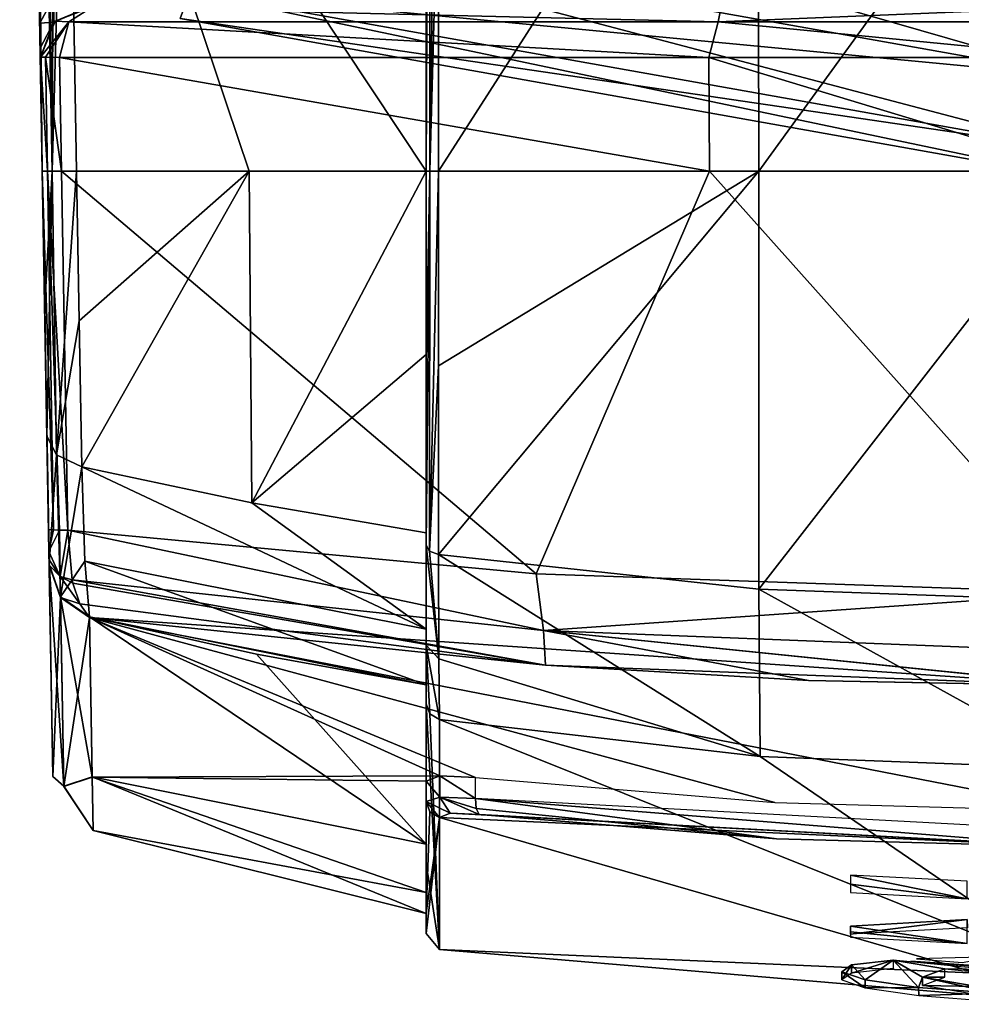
# Model space of a CAD drawing. Header units: millimetres. Extents: x -4274 to 4951, y -4805 to 4805.
# Tile 1 of 225: x -1644 to -190, y -4805 to -3284. Entities that reach past the tile are written whole.
import ezdxf

# ---------------------------------------------------------------- set-up
doc = ezdxf.new("R2010")
doc.units = ezdxf.units.MM
doc.header["$LTSCALE"] = 41.718519
for name, color, linetype in [('1842', 7, 'CONTINUOUS'), ('1845', 7, 'CONTINUOUS'), ('1846', 7, 'CONTINUOUS'), ('1848', 7, 'CONTINUOUS'), ('1849', 7, 'CONTINUOUS'), ('1850', 7, 'CONTINUOUS'), ('269', 7, 'CONTINUOUS'), ('270', 7, 'CONTINUOUS'), ('275', 7, 'CONTINUOUS'), ('277', 7, 'CONTINUOUS'), ('278', 7, 'CONTINUOUS'), ('280', 7, 'CONTINUOUS'), ('281', 7, 'CONTINUOUS'), ('282', 7, 'CONTINUOUS'), ('283', 7, 'CONTINUOUS'), ('285', 7, 'CONTINUOUS'), ('286', 7, 'CONTINUOUS'), ('289', 7, 'CONTINUOUS'), ('290', 7, 'CONTINUOUS'), ('303', 7, 'CONTINUOUS'), ('304', 7, 'CONTINUOUS'), ('305', 7, 'CONTINUOUS'), ('306', 7, 'CONTINUOUS'), ('307', 7, 'CONTINUOUS'), ('308', 7, 'CONTINUOUS'), ('311', 7, 'CONTINUOUS'), ('312', 7, 'CONTINUOUS'), ('313', 7, 'CONTINUOUS'), ('315', 7, 'CONTINUOUS'), ('316', 7, 'CONTINUOUS'), ('319', 7, 'CONTINUOUS'), ('320', 7, 'CONTINUOUS'), ('321', 7, 'CONTINUOUS'), ('324', 7, 'CONTINUOUS'), ('325', 7, 'CONTINUOUS'), ('326', 7, 'CONTINUOUS'), ('327', 7, 'CONTINUOUS'), ('329', 7, 'CONTINUOUS'), ('331', 7, 'CONTINUOUS'), ('336', 7, 'CONTINUOUS'), ('84', 7, 'CONTINUOUS'), ('90', 7, 'CONTINUOUS')]:
    doc.layers.add(name, color=color, linetype=linetype)

msp = doc.modelspace()

# ---------------------------------------------------------------- linework, layer by layer
at = {"layer": '1842', "linetype": 'Continuous'}
for points in [[(-267.7, -4738.1, -2307.1), (-134.9, -4749.3, -2369.5), (-134.5, -4747.7, -2352.4), (-267.7, -4738.1, -2307.1)], [(-258.7, -4734.8, -2268.2), (-188.2, -4740.2, -2292), (-139.5, -4731.5, -2190.1), (-258.7, -4734.8, -2268.2)]]:
    msp.add_3dface(points, dxfattribs=at)
at = {"layer": '1845', "linetype": 'Continuous'}
for points in [[(-360.5, -4619.1, -1425.1), (-180.4, -4642, -1509.3), (-360.5, -4605.3, -1341), (-360.5, -4619.1, -1425.1)], [(-360.5, -4605.3, -1341), (-180.4, -4642, -1509.3), (-180.4, -4614.9, -1341), (-360.5, -4605.3, -1341)], [(-360.5, -4632.3, -1509.3), (-180.4, -4642, -1509.3), (-360.5, -4619.1, -1425.1), (-360.5, -4632.3, -1509.3)], [(-360.5, -4684, -1875.4), (-180.4, -4710.9, -2016.4), (-180.4, -4674, -1728), (-360.5, -4684, -1875.4)], [(-360.5, -4692.8, -1945.9), (-180.4, -4710.9, -2016.4), (-360.5, -4684, -1875.4), (-360.5, -4692.8, -1945.9)], [(-360.5, -4701.3, -2016.4), (-180.4, -4710.9, -2016.4), (-360.5, -4692.8, -1945.9), (-360.5, -4701.3, -2016.4)]]:
    msp.add_3dface(points, dxfattribs=at)
at = {"layer": '1846', "linetype": 'Continuous'}
for points in [[(-360.5, -4684, -1875.4), (-180.4, -4674, -1728), (-360.5, -4696.8, -1875.4), (-360.5, -4684, -1875.4)], [(-360.5, -4696.8, -1875.4), (-180.4, -4674, -1728), (-180.1, -4686.8, -1727.7), (-360.5, -4696.8, -1875.4)]]:
    msp.add_3dface(points, dxfattribs=at)
at = {"layer": '1848', "linetype": 'Continuous'}
for points in [[(-374.2, -4754.6, -2572.8), (-338, -4766.9, -2707.8), (-359.4, -4744.1, -2433.5), (-374.2, -4754.6, -2572.8)], [(-338, -4766.9, -2707.8), (-294.9, -4736.8, -2308.4), (-359.4, -4744.1, -2433.5), (-338, -4766.9, -2707.8)], [(-255.6, -4778.9, -2820.7), (-294.9, -4736.8, -2308.4), (-338, -4766.9, -2707.8), (-255.6, -4778.9, -2820.7)], [(-147.6, -4751, -2392), (-294.9, -4736.8, -2308.4), (-215.1, -4750.1, -2409.2), (-147.6, -4751, -2392)], [(-215.1, -4750.1, -2409.2), (-294.9, -4736.8, -2308.4), (-249.5, -4762.8, -2580.9), (-215.1, -4750.1, -2409.2)], [(-249.5, -4762.8, -2580.9), (-294.9, -4736.8, -2308.4), (-255.6, -4778.9, -2820.7), (-249.5, -4762.8, -2580.9)], [(-143.5, -4757.4, -2463.9), (-147.6, -4751, -2392), (-215.1, -4750.1, -2409.2), (-143.5, -4757.4, -2463.9)], [(-137.8, -4787.7, -2896.5), (-249.5, -4762.8, -2580.9), (-255.6, -4778.9, -2820.7), (-137.8, -4787.7, -2896.5)], [(-164.9, -4777.3, -2736.5), (-249.5, -4762.8, -2580.9), (-137.8, -4787.7, -2896.5), (-164.9, -4777.3, -2736.5)]]:
    msp.add_3dface(points, dxfattribs=at)
at = {"layer": '1849', "linetype": 'Continuous'}
for points in [[(-215.1, -4750.1, -2409.2), (-249.5, -4762.8, -2580.9), (-215.1, -4762.9, -2409.2), (-215.1, -4750.1, -2409.2)], [(-249.5, -4762.8, -2580.9), (-164.9, -4777.3, -2736.5), (-249.4, -4775.7, -2582.4), (-249.5, -4762.8, -2580.9)], [(-215.1, -4762.9, -2409.2), (-249.5, -4762.8, -2580.9), (-249.4, -4775.7, -2582.4), (-215.1, -4762.9, -2409.2)], [(-249.4, -4775.7, -2582.4), (-164.9, -4777.3, -2736.5), (-165.1, -4790.1, -2736.3), (-249.4, -4775.7, -2582.4)]]:
    msp.add_3dface(points, dxfattribs=at)
at = {"layer": '1850', "linetype": 'Continuous'}
for points in [[(-374.2, -4754.6, -2572.8), (-359.4, -4744.1, -2433.5), (-374.3, -4767.3, -2572.6), (-374.2, -4754.6, -2572.8)], [(-374.3, -4767.3, -2572.6), (-359.4, -4744.1, -2433.5), (-359.3, -4756.9, -2433), (-374.3, -4767.3, -2572.6)], [(-359.4, -4744.1, -2433.5), (-294.9, -4736.8, -2308.4), (-359.3, -4756.9, -2433), (-359.4, -4744.1, -2433.5)], [(-359.3, -4756.9, -2433), (-294.9, -4736.8, -2308.4), (-294.9, -4749.5, -2308.4), (-359.3, -4756.9, -2433)], [(-337.9, -4779.7, -2708), (-374.2, -4754.6, -2572.8), (-374.3, -4767.3, -2572.6), (-337.9, -4779.7, -2708)], [(-338, -4766.9, -2707.8), (-374.2, -4754.6, -2572.8), (-337.9, -4779.7, -2708), (-338, -4766.9, -2707.8)], [(-255.6, -4778.9, -2820.7), (-338, -4766.9, -2707.8), (-337.9, -4779.7, -2708), (-255.6, -4778.9, -2820.7)], [(-255.1, -4791.6, -2821.2), (-255.6, -4778.9, -2820.7), (-337.9, -4779.7, -2708), (-255.1, -4791.6, -2821.2)], [(-137.8, -4787.7, -2896.5), (-255.6, -4778.9, -2820.7), (-255.1, -4791.6, -2821.2), (-137.8, -4787.7, -2896.5)], [(-137.1, -4800.5, -2896.8), (-137.8, -4787.7, -2896.5), (-255.1, -4791.6, -2821.2), (-137.1, -4800.5, -2896.8)]]:
    msp.add_3dface(points, dxfattribs=at)
at = {"layer": '269', "linetype": 'Continuous'}
for points in [[(-1615.4, -3137.6, -4902.9), (-1643.7, -1517.2, -7964.7), (-1608.8, -3517.9, -7225), (-1615.4, -3137.6, -4902.9)], [(-1608.8, -3517.9, -7225), (-1643.7, -1517.2, -7964.7), (-1624.1, -2636.5, -7710.2), (-1608.8, -3517.9, -7225)], [(-1614, -3214.4, -4824.1), (-1615.4, -3137.6, -4902.9), (-1608.8, -3517.9, -7225), (-1614, -3214.4, -4824.1)], [(-1612.7, -3289.1, -4743.3), (-1614, -3214.4, -4824.1), (-1608.8, -3517.9, -7225), (-1612.7, -3289.1, -4743.3)], [(-1612.1, -3327.9, -4680.1), (-1612.7, -3289.1, -4743.3), (-1608.8, -3517.9, -7225), (-1612.1, -3327.9, -4680.1)], [(-1611.8, -3341.4, -4607.2), (-1612.1, -3327.9, -4680.1), (-1608.8, -3517.9, -7225), (-1611.8, -3341.4, -4607.2)], [(-1611.8, -3341.4, -622.2), (-1611.8, -3341.4, -4607.2), (-1608.8, -3517.9, -625.7), (-1611.8, -3341.4, -622.2)], [(-1608.8, -3517.9, -625.7), (-1611.8, -3341.4, -4607.2), (-1608.8, -3517.9, -7225), (-1608.8, -3517.9, -625.7)]]:
    msp.add_3dface(points, dxfattribs=at)
at = {"layer": '270', "linetype": 'Continuous'}
for points in [[(-502.3, -3517.9, -7721.2), (-997, -3517.9, -7609.9), (-503.7, -2748.6, -8129.8), (-502.3, -3517.9, -7721.2)], [(-503.7, -2748.6, -8129.8), (-997, -3517.9, -7609.9), (-997, -3026.5, -7887.4), (-503.7, -2748.6, -8129.8)], [(0, -2824, -8129.8), (-502.3, -3517.9, -7721.2), (-503.7, -2748.6, -8129.8), (0, -2824, -8129.8)], [(0, -3517.9, -7758.3), (-502.3, -3517.9, -7721.2), (0, -2824, -8129.8), (0, -3517.9, -7758.3)]]:
    msp.add_3dface(points, dxfattribs=at)
at = {"layer": '275', "linetype": 'Continuous'}
for points in [[(-1627.3, -1684.9, -8129.8), (-1608.8, -3517.9, -7225), (-1637.7, -1687.1, -8103.8), (-1627.3, -1684.9, -8129.8)], [(-1608.8, -3517.9, -7225), (-1624.1, -2636.5, -7710.2), (-1637.7, -1687.1, -8103.8), (-1608.8, -3517.9, -7225)], [(-1608.8, -3517.9, -7225), (-1627.3, -1684.9, -8129.8), (-1593.4, -3517.9, -7284.1), (-1608.8, -3517.9, -7225)], [(-1593.4, -3517.9, -7284.1), (-1627.3, -1684.9, -8129.8), (-1611, -1745.6, -8129.7), (-1593.4, -3517.9, -7284.1)], [(-1586.1, -1796.5, -8129.8), (-1593.4, -3517.9, -7284.1), (-1611, -1745.6, -8129.7), (-1586.1, -1796.5, -8129.8)], [(-1570.6, -2681.8, -7778.2), (-1593.4, -3517.9, -7284.1), (-1586.1, -1796.5, -8129.8), (-1570.6, -2681.8, -7778.2)], [(-1556, -3517.9, -7320.6), (-1593.4, -3517.9, -7284.1), (-1570.6, -2681.8, -7778.2), (-1556, -3517.9, -7320.6)]]:
    msp.add_3dface(points, dxfattribs=at)
at = {"layer": '277', "linetype": 'Continuous'}
for points in [[(-1010.3, -3517.9, -7599.8), (-1016, -3517.9, -7581), (-1011.6, -2491.1, -8129.8), (-1010.3, -3517.9, -7599.8)], [(-1016, -3517.9, -7581), (-1016, -2996.5, -7875.2), (-1011.6, -2491.1, -8129.8), (-1016, -3517.9, -7581)], [(-997, -2516.9, -8129.8), (-1010.3, -3517.9, -7599.8), (-1011.6, -2491.1, -8129.8), (-997, -2516.9, -8129.8)], [(-1010.3, -3517.9, -7599.8), (-997, -2516.9, -8129.8), (-997, -3026.5, -7887.4), (-1010.3, -3517.9, -7599.8)], [(-997, -3517.9, -7609.9), (-1010.3, -3517.9, -7599.8), (-997, -3026.5, -7887.4), (-997, -3517.9, -7609.9)]]:
    msp.add_3dface(points, dxfattribs=at)
at = {"layer": '278', "linetype": 'Continuous'}
for points in [[(-1556, -3517.9, -7320.6), (-1570.6, -2681.8, -7778.2), (-1289.1, -3517.9, -7443.5), (-1556, -3517.9, -7320.6)], [(-1570.6, -2681.8, -7778.2), (-1016, -3517.9, -7542.3), (-1289.1, -3517.9, -7443.5), (-1570.6, -2681.8, -7778.2)], [(-1016, -3517.9, -7542.3), (-1570.6, -2681.8, -7778.2), (-1016, -2955.5, -7859.3), (-1016, -3517.9, -7542.3)]]:
    msp.add_3dface(points, dxfattribs=at)
at = {"layer": '280', "linetype": 'Continuous'}
for points in [[(-1611.8, -3341.4, -622.2), (-1608.8, -3517.9, -625.7), (-1601, -3517.9, -589.3), (-1611.8, -3341.4, -622.2)], [(-1611.8, -3341.4, -622.2), (-1601, -3517.9, -589.3), (-1604, -3341.9, -585.8), (-1611.8, -3341.4, -622.2)], [(-1601, -3517.9, -589.3), (-1579, -3517.9, -559.3), (-1604, -3341.9, -585.8), (-1601, -3517.9, -589.3)], [(-1604, -3341.9, -585.8), (-1579, -3517.9, -559.3), (-1582.1, -3342.1, -555.8), (-1604, -3341.9, -585.8)]]:
    msp.add_3dface(points, dxfattribs=at)
at = {"layer": '281', "linetype": 'Continuous'}
for points in [[(-1016, -2996.5, -7875.2), (-1016, -3517.9, -7542.3), (-1016, -2955.5, -7859.3), (-1016, -2996.5, -7875.2)], [(-1016, -3517.9, -7581), (-1016, -3517.9, -7542.3), (-1016, -2996.5, -7875.2), (-1016, -3517.9, -7581)]]:
    msp.add_3dface(points, dxfattribs=at)
at = {"layer": '282', "linetype": 'Continuous'}
for points in [[(-1612.7, -3289.1, -4743.3), (-1590.8, -3287.6, -4607.2), (-1590.8, -3248.4, -4706.9), (-1612.7, -3289.1, -4743.3)], [(-1590.8, -3287.6, -4607.2), (-1535.6, -3263.9, -4607.2), (-1590.8, -3248.4, -4706.9), (-1590.8, -3287.6, -4607.2)], [(-1612.7, -3289.1, -4743.3), (-1612.1, -3327.9, -4680.1), (-1590.8, -3287.6, -4607.2), (-1612.7, -3289.1, -4743.3)], [(-1612.1, -3327.9, -4680.1), (-1611.8, -3341.4, -4607.2), (-1590.8, -3287.6, -4607.2), (-1612.1, -3327.9, -4680.1)]]:
    msp.add_3dface(points, dxfattribs=at)
at = {"layer": '283', "linetype": 'Continuous'}
for points in [[(-1589.1, -3285.8, -622.2), (-1535.6, -3263.9, -622.2), (-1590.8, -3287.6, -4607.2), (-1589.1, -3285.8, -622.2)], [(-1590.8, -3287.6, -4607.2), (-1535.6, -3263.9, -622.2), (-1535.6, -3263.9, -4607.2), (-1590.8, -3287.6, -4607.2)], [(-1611.8, -3341.4, -4607.2), (-1611.8, -3341.4, -622.2), (-1589.1, -3285.8, -622.2), (-1611.8, -3341.4, -4607.2)], [(-1611.8, -3341.4, -4607.2), (-1589.1, -3285.8, -622.2), (-1590.8, -3287.6, -4607.2), (-1611.8, -3341.4, -4607.2)]]:
    msp.add_3dface(points, dxfattribs=at)
at = {"layer": '285', "linetype": 'Continuous'}
for points in [[(-1534.5, -3263.9, -617), (-1535.6, -3263.9, -622.2), (-1589.1, -3285.8, -622.2), (-1534.5, -3263.9, -617)], [(-1531.4, -3263.9, -612.7), (-1534.5, -3263.9, -617), (-1589.1, -3285.8, -622.2), (-1531.4, -3263.9, -612.7)], [(-1567.7, -3286.9, -572), (-1531.4, -3263.9, -612.7), (-1589.1, -3285.8, -622.2), (-1567.7, -3286.9, -572)], [(-1611.8, -3341.4, -622.2), (-1567.7, -3286.9, -572), (-1589.1, -3285.8, -622.2), (-1611.8, -3341.4, -622.2)], [(-1611.8, -3341.4, -622.2), (-1604, -3341.9, -585.8), (-1567.7, -3286.9, -572), (-1611.8, -3341.4, -622.2)], [(-1604, -3341.9, -585.8), (-1582.1, -3342.1, -555.8), (-1567.7, -3286.9, -572), (-1604, -3341.9, -585.8)]]:
    msp.add_3dface(points, dxfattribs=at)
at = {"layer": '286', "linetype": 'Continuous'}
msp.add_3dface([(-1614, -3214.4, -4824.1), (-1612.7, -3289.1, -4743.3), (-1590.8, -3248.4, -4706.9), (-1614, -3214.4, -4824.1)], dxfattribs=at)
at = {"layer": '289', "linetype": 'Continuous'}
for points in [[(-1531.4, -3263.9, -612.7), (-1567.7, -3286.9, -572), (-565.2, -3286.9, -50), (-1531.4, -3263.9, -612.7)], [(-1531.4, -3263.9, -612.7), (-565.2, -3286.9, -50), (-560.2, -3263.9, -105), (-1531.4, -3263.9, -612.7)], [(-565.2, -3286.9, -50), (565.2, -3286.9, -50), (-2.1, -3263.9, -37.2), (-565.2, -3286.9, -50)], [(-560.2, -3263.9, -105), (-565.2, -3286.9, -50), (-2.1, -3263.9, -37.2), (-560.2, -3263.9, -105)], [(-1567.7, -3286.9, -572), (-1582.1, -3342.1, -555.8), (-579.4, -3342.1, -31.2), (-1567.7, -3286.9, -572)], [(-565.2, -3286.9, -50), (-1567.7, -3286.9, -572), (-579.4, -3342.1, -31.2), (-565.2, -3286.9, -50)], [(0.2, -3342.1, 39), (-565.2, -3286.9, -50), (-579.4, -3342.1, -31.2), (0.2, -3342.1, 39)], [(565.2, -3286.9, -50), (-565.2, -3286.9, -50), (0.2, -3342.1, 39), (565.2, -3286.9, -50)]]:
    msp.add_3dface(points, dxfattribs=at)
at = {"layer": '290', "linetype": 'Continuous'}
for points in [[(-1579, -3517.9, -559.3), (-578.4, -3517.9, -35.7), (-1582.1, -3342.1, -555.8), (-1579, -3517.9, -559.3)], [(-1582.1, -3342.1, -555.8), (-578.4, -3517.9, -35.7), (-579.4, -3342.1, -31.2), (-1582.1, -3342.1, -555.8)], [(-578.4, -3517.9, -35.7), (0.2, -3517.9, 34.4), (-579.4, -3342.1, -31.2), (-578.4, -3517.9, -35.7)], [(0.2, -3517.9, 34.4), (0.2, -3342.1, 39), (-579.4, -3342.1, -31.2), (0.2, -3517.9, 34.4)]]:
    msp.add_3dface(points, dxfattribs=at)
at = {"layer": '303', "linetype": 'Continuous'}
for points in [[(-997, -4110.2, -7210.3), (-997, -3818.5, -7416.6), (-502.3, -3517.9, -7721.2), (-997, -4110.2, -7210.3)], [(-997, -4110.2, -7210.3), (-502.3, -3517.9, -7721.2), (-502.5, -4163.8, -7288.9), (-997, -4110.2, -7210.3)], [(-997, -3818.5, -7416.6), (-997, -3517.9, -7609.9), (-502.3, -3517.9, -7721.2), (-997, -3818.5, -7416.6)], [(-502.3, -3517.9, -7721.2), (0, -3517.9, -7758.3), (-502.5, -4163.8, -7288.9), (-502.3, -3517.9, -7721.2)], [(-502.5, -4163.8, -7288.9), (0, -3517.9, -7758.3), (0, -4181.8, -7315.3), (-502.5, -4163.8, -7288.9)]]:
    msp.add_3dface(points, dxfattribs=at)
at = {"layer": '304', "linetype": 'Continuous'}
for points in [[(-1551.7, -3748.9, -7169.4), (-1556, -3517.9, -7320.6), (-1289.1, -3517.9, -7443.5), (-1551.7, -3748.9, -7169.4)], [(-1547.8, -3974.5, -7010), (-1551.7, -3748.9, -7169.4), (-1289.1, -3517.9, -7443.5), (-1547.8, -3974.5, -7010)], [(-1547.8, -3974.5, -7010), (-1289.1, -3517.9, -7443.5), (-1285.2, -4030.3, -7095.1), (-1547.8, -3974.5, -7010)], [(-1289.1, -3517.9, -7443.5), (-1016, -3517.9, -7542.3), (-1285.2, -4030.3, -7095.1), (-1289.1, -3517.9, -7443.5)], [(-1016, -3517.9, -7542.3), (-1016, -3801.1, -7359), (-1285.2, -4030.3, -7095.1), (-1016, -3517.9, -7542.3)], [(-1016, -3801.1, -7359), (-1016, -4076.3, -7163.8), (-1285.2, -4030.3, -7095.1), (-1016, -3801.1, -7359)]]:
    msp.add_3dface(points, dxfattribs=at)
at = {"layer": '305', "linetype": 'Continuous'}
for points in [[(-1608.8, -3517.9, -7225), (-1593.4, -3517.9, -7284.1), (-1605.1, -3724.9, -7088), (-1608.8, -3517.9, -7225)], [(-1605.1, -3724.9, -7088), (-1593.4, -3517.9, -7284.1), (-1601.6, -3927.3, -6944.4), (-1605.1, -3724.9, -7088)], [(-1601.6, -3927.3, -6944.4), (-1593.4, -3517.9, -7284.1), (-1586.7, -3955.8, -6983.5), (-1601.6, -3927.3, -6944.4)], [(-1593.4, -3517.9, -7284.1), (-1556, -3517.9, -7320.6), (-1586.7, -3955.8, -6983.5), (-1593.4, -3517.9, -7284.1)], [(-1556, -3517.9, -7320.6), (-1551.7, -3748.9, -7169.4), (-1586.7, -3955.8, -6983.5), (-1556, -3517.9, -7320.6)], [(-1551.7, -3748.9, -7169.4), (-1547.8, -3974.5, -7010), (-1586.7, -3955.8, -6983.5), (-1551.7, -3748.9, -7169.4)]]:
    msp.add_3dface(points, dxfattribs=at)
at = {"layer": '306', "linetype": 'Continuous'}
for points in [[(-1608.8, -3517.9, -625.7), (-1608.8, -3517.9, -7225), (-1599.1, -4071.6, -636.5), (-1608.8, -3517.9, -625.7)], [(-1608.8, -3517.9, -7225), (-1605.1, -3724.9, -7088), (-1601.6, -3927.3, -6944.4), (-1608.8, -3517.9, -7225)], [(-1608.8, -3517.9, -7225), (-1601.6, -3927.3, -6944.4), (-1599.4, -4052.4, -6811.4), (-1608.8, -3517.9, -7225)], [(-1599.1, -4071.6, -636.5), (-1608.8, -3517.9, -7225), (-1598.5, -4105.5, -651.2), (-1599.1, -4071.6, -636.5)], [(-1598.5, -4105.5, -651.2), (-1608.8, -3517.9, -7225), (-1598.3, -4118.2, -668.3), (-1598.5, -4105.5, -651.2)], [(-1598.3, -4118.2, -668.3), (-1608.8, -3517.9, -7225), (-1598.1, -4126.3, -690.6), (-1598.3, -4118.2, -668.3)], [(-1598.1, -4126.3, -690.6), (-1608.8, -3517.9, -7225), (-1592.4, -4453, -3663.9), (-1598.1, -4126.3, -690.6)], [(-1592.4, -4453, -3663.9), (-1608.8, -3517.9, -7225), (-1598.2, -4125, -6637.1), (-1592.4, -4453, -3663.9)], [(-1598.2, -4125, -6637.1), (-1608.8, -3517.9, -7225), (-1599.4, -4052.4, -6811.4), (-1598.2, -4125, -6637.1)]]:
    msp.add_3dface(points, dxfattribs=at)
at = {"layer": '307', "linetype": 'Continuous'}
for points in [[(-1608.8, -3517.9, -625.7), (-1599.1, -4071.6, -636.5), (-1591.3, -4072.1, -600.1), (-1608.8, -3517.9, -625.7)], [(-1601, -3517.9, -589.3), (-1608.8, -3517.9, -625.7), (-1591.3, -4072.1, -600.1), (-1601, -3517.9, -589.3)], [(-1569.3, -4072.3, -570.1), (-1579, -3517.9, -559.3), (-1601, -3517.9, -589.3), (-1569.3, -4072.3, -570.1)], [(-1569.3, -4072.3, -570.1), (-1601, -3517.9, -589.3), (-1582.4, -4072.3, -584.6), (-1569.3, -4072.3, -570.1)], [(-1582.4, -4072.3, -584.6), (-1601, -3517.9, -589.3), (-1591.3, -4072.1, -600.1), (-1582.4, -4072.3, -584.6)]]:
    msp.add_3dface(points, dxfattribs=at)
at = {"layer": '308', "linetype": 'Continuous'}
for points in [[(-578.4, -3517.9, -35.7), (-1579, -3517.9, -559.3), (-846.2, -4140.1, -136), (-578.4, -3517.9, -35.7)], [(-846.2, -4140.1, -136), (-1579, -3517.9, -559.3), (-1569.3, -4072.3, -570.1), (-846.2, -4140.1, -136)], [(3.2, -4169.5, 17.3), (-578.4, -3517.9, -35.7), (-846.2, -4140.1, -136), (3.2, -4169.5, 17.3)], [(0.2, -3517.9, 34.4), (-578.4, -3517.9, -35.7), (3.2, -4169.5, 17.3), (0.2, -3517.9, 34.4)]]:
    msp.add_3dface(points, dxfattribs=at)
at = {"layer": '311', "linetype": 'Continuous'}
for points in [[(-1016, -3801.1, -7359), (-1016, -3517.9, -7542.3), (-1016, -3811, -7392), (-1016, -3801.1, -7359)], [(-1016, -3811, -7392), (-1016, -3517.9, -7542.3), (-1016, -3517.9, -7581), (-1016, -3811, -7392)], [(-1016, -4076.3, -7163.8), (-1016, -3801.1, -7359), (-1016, -4095.6, -7190.5), (-1016, -4076.3, -7163.8)], [(-1016, -4095.6, -7190.5), (-1016, -3801.1, -7359), (-1016, -3811, -7392), (-1016, -4095.6, -7190.5)], [(-1016, -4249.9, -7026.2), (-1016, -4076.3, -7163.8), (-1016, -4095.6, -7190.5), (-1016, -4249.9, -7026.2)], [(-1016, -4076.3, -7163.8), (-1016, -4249.9, -7026.2), (-1016, -4225.3, -7005.4), (-1016, -4076.3, -7163.8)], [(-1016, -4249.9, -7026.2), (-1016, -4340.5, -6814.7), (-1016, -4225.3, -7005.4), (-1016, -4249.9, -7026.2)], [(-1016, -4225.3, -7005.4), (-1016, -4340.5, -6814.7), (-1016, -4311.5, -6802.6), (-1016, -4225.3, -7005.4)], [(-1016, -4340.5, -6814.7), (-1016, -4587.5, -5436.7), (-1016, -4311.5, -6802.6), (-1016, -4340.5, -6814.7)], [(-1016, -4311.5, -6802.6), (-1016, -4587.5, -5436.7), (-1016, -4557.4, -5427.5), (-1016, -4311.5, -6802.6)], [(-1016, -4632.1, -2638.1), (-1016, -4491.6, -1251.8), (-1016, -4460.1, -1251.8), (-1016, -4632.1, -2638.1)], [(-1016, -4663.4, -2641.2), (-1016, -4491.6, -1251.8), (-1016, -4632.1, -2638.1), (-1016, -4663.4, -2641.2)], [(-1016, -4587.5, -5436.7), (-1016, -4695.5, -4040.9), (-1016, -4557.4, -5427.5), (-1016, -4587.5, -5436.7)], [(-1016, -4557.4, -5427.5), (-1016, -4695.5, -4040.9), (-1016, -4664.6, -4034.7), (-1016, -4557.4, -5427.5)], [(-1016, -4664.6, -4034.7), (-1016, -4663.4, -2641.2), (-1016, -4632.1, -2638.1), (-1016, -4664.6, -4034.7)], [(-1016, -4695.5, -4040.9), (-1016, -4663.4, -2641.2), (-1016, -4664.6, -4034.7), (-1016, -4695.5, -4040.9)]]:
    msp.add_3dface(points, dxfattribs=at)
at = {"layer": '312', "linetype": 'Continuous'}
for points in [[(-996.6, -4271.3, -7039.4), (-997, -4110.2, -7210.3), (-500.2, -4421.9, -6897.2), (-996.6, -4271.3, -7039.4)], [(-997, -4110.2, -7210.3), (-502.5, -4163.8, -7288.9), (-500.2, -4421.9, -6897.2), (-997, -4110.2, -7210.3)], [(-502.5, -4163.8, -7288.9), (0, -4181.8, -7315.3), (0, -4441, -6922.6), (-502.5, -4163.8, -7288.9)], [(-502.5, -4163.8, -7288.9), (0, -4441, -6922.6), (-500.2, -4421.9, -6897.2), (-502.5, -4163.8, -7288.9)], [(-995.5, -4364.8, -6820.3), (-996.6, -4271.3, -7039.4), (-500.2, -4421.9, -6897.2), (-995.5, -4364.8, -6820.3)]]:
    msp.add_3dface(points, dxfattribs=at)
at = {"layer": '313', "linetype": 'Continuous'}
for points in [[(-1016, -4249.9, -7026.2), (-1016, -4095.6, -7190.5), (-996.6, -4271.3, -7039.4), (-1016, -4249.9, -7026.2)], [(-996.6, -4271.3, -7039.4), (-1016, -4095.6, -7190.5), (-1010.8, -4104.7, -7202.9), (-996.6, -4271.3, -7039.4)], [(-997, -4110.2, -7210.3), (-996.6, -4271.3, -7039.4), (-1010.8, -4104.7, -7202.9), (-997, -4110.2, -7210.3)], [(-1016, -4340.5, -6814.7), (-1016, -4249.9, -7026.2), (-1010.1, -4356.4, -6818.4), (-1016, -4340.5, -6814.7)], [(-1016, -4249.9, -7026.2), (-995.5, -4364.8, -6820.3), (-1010.1, -4356.4, -6818.4), (-1016, -4249.9, -7026.2)], [(-995.5, -4364.8, -6820.3), (-1016, -4249.9, -7026.2), (-996.6, -4271.3, -7039.4), (-995.5, -4364.8, -6820.3)]]:
    msp.add_3dface(points, dxfattribs=at)
at = {"layer": '315', "linetype": 'Continuous'}
for points in [[(-1547.8, -3974.5, -7010), (-1285.2, -4030.3, -7095.1), (-1016, -4225.3, -7005.4), (-1547.8, -3974.5, -7010)], [(-1547.8, -3974.5, -7010), (-1016, -4225.3, -7005.4), (-1543.2, -4120.4, -6856.2), (-1547.8, -3974.5, -7010)], [(-1285.2, -4030.3, -7095.1), (-1016, -4076.3, -7163.8), (-1016, -4225.3, -7005.4), (-1285.2, -4030.3, -7095.1)], [(-1016, -4225.3, -7005.4), (-1016, -4311.5, -6802.6), (-1543.2, -4120.4, -6856.2), (-1016, -4225.3, -7005.4)], [(-1016, -4311.5, -6802.6), (-1536.1, -4206.2, -6655.5), (-1543.2, -4120.4, -6856.2), (-1016, -4311.5, -6802.6)], [(-1016, -4311.5, -6802.6), (-1278, -4264.2, -6737.1), (-1536.1, -4206.2, -6655.5), (-1016, -4311.5, -6802.6)]]:
    msp.add_3dface(points, dxfattribs=at)
at = {"layer": '316', "linetype": 'Continuous'}
for points in [[(-1016, -4587.5, -5436.7), (-1016, -4340.5, -6814.7), (-995.5, -4720.4, -4041.5), (-1016, -4587.5, -5436.7)], [(-1016, -4340.5, -6814.7), (-1010.1, -4356.4, -6818.4), (-995.5, -4720.4, -4041.5), (-1016, -4340.5, -6814.7)], [(-1010.1, -4356.4, -6818.4), (-995.5, -4364.8, -6820.3), (-995.5, -4720.4, -4041.5), (-1010.1, -4356.4, -6818.4)], [(-1016, -4491.6, -1251.8), (-1016, -4663.4, -2641.2), (-1010.2, -4507.5, -1249.1), (-1016, -4491.6, -1251.8)], [(-1016, -4663.4, -2641.2), (-995.5, -4516.2, -1247.6), (-1010.2, -4507.5, -1249.1), (-1016, -4663.4, -2641.2)], [(-1016, -4663.4, -2641.2), (-1016, -4695.5, -4040.9), (-995.5, -4516.2, -1247.6), (-1016, -4663.4, -2641.2)], [(-995.5, -4516.2, -1247.6), (-1016, -4695.5, -4040.9), (-995.5, -4720.4, -4041.5), (-995.5, -4516.2, -1247.6)], [(-1016, -4695.5, -4040.9), (-1016, -4587.5, -5436.7), (-995.5, -4720.4, -4041.5), (-1016, -4695.5, -4040.9)]]:
    msp.add_3dface(points, dxfattribs=at)
at = {"layer": '319', "linetype": 'Continuous'}
for points in [[(-1601.6, -3927.3, -6944.4), (-1586.7, -3955.8, -6983.5), (-1598.2, -4125, -6637.1), (-1601.6, -3927.3, -6944.4)], [(-1601.6, -3927.3, -6944.4), (-1598.2, -4125, -6637.1), (-1599.4, -4052.4, -6811.4), (-1601.6, -3927.3, -6944.4)], [(-1598.2, -4125, -6637.1), (-1586.7, -3955.8, -6983.5), (-1580.5, -4175.4, -6648.4), (-1598.2, -4125, -6637.1)], [(-1586.7, -3955.8, -6983.5), (-1547.8, -3974.5, -7010), (-1580.5, -4175.4, -6648.4), (-1586.7, -3955.8, -6983.5)], [(-1580.5, -4175.4, -6648.4), (-1547.8, -3974.5, -7010), (-1543.2, -4120.4, -6856.2), (-1580.5, -4175.4, -6648.4)], [(-1536.1, -4206.2, -6655.5), (-1580.5, -4175.4, -6648.4), (-1543.2, -4120.4, -6856.2), (-1536.1, -4206.2, -6655.5)]]:
    msp.add_3dface(points, dxfattribs=at)
at = {"layer": '320', "linetype": 'Continuous'}
for points in [[(-995.1, -4485.1, -1182.1), (-1016, -4491.6, -1251.8), (-978.8, -4509.6, -1191.8), (-995.1, -4485.1, -1182.1)], [(-939.6, -4486.9, -1135.4), (-995.1, -4485.1, -1182.1), (-938.9, -4502.5, -1141), (-939.6, -4486.9, -1135.4)], [(-938.9, -4502.5, -1141), (-995.1, -4485.1, -1182.1), (-934.1, -4511.5, -1154.2), (-938.9, -4502.5, -1141)], [(-934.1, -4511.5, -1154.2), (-995.1, -4485.1, -1182.1), (-978.8, -4509.6, -1191.8), (-934.1, -4511.5, -1154.2)], [(-995.5, -4516.2, -1247.6), (-1016, -4491.6, -1251.8), (-1010.2, -4507.5, -1249.1), (-995.5, -4516.2, -1247.6)], [(-1016, -4491.6, -1251.8), (-995.5, -4516.2, -1247.6), (-978.8, -4509.6, -1191.8), (-1016, -4491.6, -1251.8)]]:
    msp.add_3dface(points, dxfattribs=at)
at = {"layer": '321', "linetype": 'Continuous'}
for points in [[(-1016, -4095.6, -7190.5), (-1016, -3811, -7392), (-1010.3, -3517.9, -7599.8), (-1016, -4095.6, -7190.5)], [(-1010.8, -4104.7, -7202.9), (-1016, -4095.6, -7190.5), (-1010.3, -3517.9, -7599.8), (-1010.8, -4104.7, -7202.9)], [(-1016, -3811, -7392), (-1016, -3517.9, -7581), (-1010.3, -3517.9, -7599.8), (-1016, -3811, -7392)], [(-997, -3818.5, -7416.6), (-1010.8, -4104.7, -7202.9), (-997, -3517.9, -7609.9), (-997, -3818.5, -7416.6)], [(-997, -3517.9, -7609.9), (-1010.8, -4104.7, -7202.9), (-1010.3, -3517.9, -7599.8), (-997, -3517.9, -7609.9)], [(-997, -4110.2, -7210.3), (-1010.8, -4104.7, -7202.9), (-997, -3818.5, -7416.6), (-997, -4110.2, -7210.3)]]:
    msp.add_3dface(points, dxfattribs=at)
at = {"layer": '324', "linetype": 'Continuous'}
for points in [[(-1592.4, -4453, -3663.9), (-1598.2, -4125, -6637.1), (-1575.4, -4467.8, -4665.9), (-1592.4, -4453, -3663.9)], [(-1598.2, -4125, -6637.1), (-1580.5, -4175.4, -6648.4), (-1575.4, -4467.8, -4665.9), (-1598.2, -4125, -6637.1)], [(-1598.1, -4126.3, -690.6), (-1592.4, -4453, -3663.9), (-1580.5, -4176.7, -679.3), (-1598.1, -4126.3, -690.6)], [(-1580.5, -4176.7, -679.3), (-1592.4, -4453, -3663.9), (-1575.4, -4468.2, -2662), (-1580.5, -4176.7, -679.3)], [(-1536.1, -4206.2, -6655.5), (-1531.8, -4453.3, -5168.8), (-1580.5, -4175.4, -6648.4), (-1536.1, -4206.2, -6655.5)], [(-1580.5, -4175.4, -6648.4), (-1531.8, -4453.3, -5168.8), (-1575.4, -4467.8, -4665.9), (-1580.5, -4175.4, -6648.4)], [(-1536.1, -4207.5, -672.3), (-1580.5, -4176.7, -679.3), (-1575.4, -4468.2, -2662), (-1536.1, -4207.5, -672.3)], [(-1531.8, -4454, -2159.1), (-1536.1, -4207.5, -672.3), (-1575.4, -4468.2, -2662), (-1531.8, -4454, -2159.1)], [(-1592.4, -4453, -3663.9), (-1575.4, -4467.8, -4665.9), (-1575.4, -4468.2, -2662), (-1592.4, -4453, -3663.9)], [(-1531.8, -4453.3, -5168.8), (-1530.3, -4536.2, -3663.9), (-1575.4, -4467.8, -4665.9), (-1531.8, -4453.3, -5168.8)], [(-1530.3, -4536.2, -3663.9), (-1531.8, -4454, -2159.1), (-1575.4, -4468.2, -2662), (-1530.3, -4536.2, -3663.9)], [(-1575.4, -4467.8, -4665.9), (-1530.3, -4536.2, -3663.9), (-1575.4, -4468.2, -2662), (-1575.4, -4467.8, -4665.9)]]:
    msp.add_3dface(points, dxfattribs=at)
at = {"layer": '325', "linetype": 'Continuous'}
for points in [[(-1278, -4264.2, -6737.1), (-1016, -4557.4, -5427.5), (-1536.1, -4206.2, -6655.5), (-1278, -4264.2, -6737.1)], [(-1536.1, -4206.2, -6655.5), (-1016, -4557.4, -5427.5), (-1531.8, -4453.3, -5168.8), (-1536.1, -4206.2, -6655.5)], [(-995.1, -4452, -1182.1), (-939.6, -4454.5, -1135.4), (-1536.1, -4207.5, -672.3), (-995.1, -4452, -1182.1)], [(-1531.8, -4454, -2159.1), (-995.1, -4452, -1182.1), (-1536.1, -4207.5, -672.3), (-1531.8, -4454, -2159.1)], [(-939.6, -4454.5, -1135.4), (-477.6, -4493.1, -989), (-1536.1, -4207.5, -672.3), (-939.6, -4454.5, -1135.4)], [(0, -4506.5, -940.1), (3.1, -4312.9, -96.4), (-1536.1, -4207.5, -672.3), (0, -4506.5, -940.1)], [(-477.6, -4493.1, -989), (0, -4506.5, -940.1), (-1536.1, -4207.5, -672.3), (-477.6, -4493.1, -989)], [(-1536.1, -4207.5, -672.3), (3.1, -4312.9, -96.4), (-831.9, -4280.9, -247.4), (-1536.1, -4207.5, -672.3)], [(-1016, -4311.5, -6802.6), (-1016, -4557.4, -5427.5), (-1278, -4264.2, -6737.1), (-1016, -4311.5, -6802.6)], [(-831.9, -4280.9, -247.4), (3.1, -4312.9, -96.4), (-425.5, -4304.5, -134.8), (-831.9, -4280.9, -247.4)], [(-425.5, -4304.5, -134.8), (3.1, -4312.9, -96.4), (0, -4312.9, -96.4), (-425.5, -4304.5, -134.8)], [(-1016, -4460.1, -1251.8), (-995.1, -4452, -1182.1), (-1531.8, -4454, -2159.1), (-1016, -4460.1, -1251.8)], [(-1016, -4557.4, -5427.5), (-1016, -4664.6, -4034.7), (-1531.8, -4453.3, -5168.8), (-1016, -4557.4, -5427.5)], [(-1531.8, -4453.3, -5168.8), (-1016, -4664.6, -4034.7), (-1530.3, -4536.2, -3663.9), (-1531.8, -4453.3, -5168.8)], [(-1016, -4632.1, -2638.1), (-1016, -4460.1, -1251.8), (-1531.8, -4454, -2159.1), (-1016, -4632.1, -2638.1)], [(-1530.3, -4536.2, -3663.9), (-1016, -4632.1, -2638.1), (-1531.8, -4454, -2159.1), (-1530.3, -4536.2, -3663.9)], [(-1016, -4664.6, -4034.7), (-1016, -4632.1, -2638.1), (-1530.3, -4536.2, -3663.9), (-1016, -4664.6, -4034.7)]]:
    msp.add_3dface(points, dxfattribs=at)
at = {"layer": '326', "linetype": 'Continuous'}
for points in [[(-1016, -4460.1, -1251.8), (-995.1, -4485.1, -1182.1), (-995.1, -4452, -1182.1), (-1016, -4460.1, -1251.8)], [(-995.1, -4485.1, -1182.1), (-939.6, -4486.9, -1135.4), (-995.1, -4452, -1182.1), (-995.1, -4485.1, -1182.1)], [(-995.1, -4452, -1182.1), (-939.6, -4486.9, -1135.4), (-939.6, -4454.5, -1135.4), (-995.1, -4452, -1182.1)], [(-1016, -4460.1, -1251.8), (-1016, -4491.6, -1251.8), (-995.1, -4485.1, -1182.1), (-1016, -4460.1, -1251.8)]]:
    msp.add_3dface(points, dxfattribs=at)
at = {"layer": '327', "linetype": 'Continuous'}
for points in [[(-995.5, -4720.4, -4041.5), (-995.5, -4364.8, -6820.3), (0, -4764.3, -4947.7), (-995.5, -4720.4, -4041.5)], [(0, -4764.3, -4947.7), (-995.5, -4364.8, -6820.3), (-500.2, -4421.9, -6897.2), (0, -4764.3, -4947.7)], [(0, -4441, -6922.6), (0, -4764.3, -4947.7), (-500.2, -4421.9, -6897.2), (0, -4441, -6922.6)], [(-978.8, -4509.6, -1191.8), (-995.5, -4516.2, -1247.6), (0, -4562.3, -960.7), (-978.8, -4509.6, -1191.8)], [(-995.5, -4516.2, -1247.6), (-995.5, -4720.4, -4041.5), (0, -4805, -2947), (-995.5, -4516.2, -1247.6)], [(-995.5, -4516.2, -1247.6), (0, -4805, -2947), (0, -4562.3, -960.7), (-995.5, -4516.2, -1247.6)], [(-934.1, -4511.5, -1154.2), (-978.8, -4509.6, -1191.8), (0, -4562.3, -960.7), (-934.1, -4511.5, -1154.2)], [(-934.1, -4511.5, -1154.2), (0, -4562.3, -960.7), (-474.9, -4549.2, -1009.1), (-934.1, -4511.5, -1154.2)], [(-995.5, -4720.4, -4041.5), (0, -4764.3, -4947.7), (0, -4805, -2947), (-995.5, -4720.4, -4041.5)]]:
    msp.add_3dface(points, dxfattribs=at)
at = {"layer": '329', "linetype": 'Continuous'}
for points in [[(-1591.3, -4072.1, -600.1), (-1599.1, -4071.6, -636.5), (-1598.5, -4105.5, -651.2), (-1591.3, -4072.1, -600.1)], [(-1582.4, -4072.3, -584.6), (-1591.3, -4072.1, -600.1), (-1598.5, -4105.5, -651.2), (-1582.4, -4072.3, -584.6)], [(-1582.4, -4072.3, -584.6), (-1598.5, -4105.5, -651.2), (-1581.1, -4143.8, -616.4), (-1582.4, -4072.3, -584.6)], [(-1569.3, -4072.3, -570.1), (-1582.4, -4072.3, -584.6), (-1581.1, -4143.8, -616.4), (-1569.3, -4072.3, -570.1)], [(-1569.3, -4072.3, -570.1), (-1581.1, -4143.8, -616.4), (-1562.8, -4149.2, -596), (-1569.3, -4072.3, -570.1)], [(-1598.5, -4105.5, -651.2), (-1598.3, -4118.2, -668.3), (-1581.1, -4143.8, -616.4), (-1598.5, -4105.5, -651.2)], [(-1598.3, -4118.2, -668.3), (-1598.1, -4126.3, -690.6), (-1581.1, -4143.8, -616.4), (-1598.3, -4118.2, -668.3)], [(-1598.1, -4126.3, -690.6), (-1580.5, -4176.7, -679.3), (-1581.1, -4143.8, -616.4), (-1598.1, -4126.3, -690.6)], [(-1581.1, -4143.8, -616.4), (-1580.5, -4176.7, -679.3), (-1550.9, -4186.1, -631.5), (-1581.1, -4143.8, -616.4)], [(-1562.8, -4149.2, -596), (-1581.1, -4143.8, -616.4), (-1561.7, -4154.2, -599.5), (-1562.8, -4149.2, -596)], [(-1561.7, -4154.2, -599.5), (-1581.1, -4143.8, -616.4), (-1550.9, -4186.1, -631.5), (-1561.7, -4154.2, -599.5)], [(-1580.5, -4176.7, -679.3), (-1536.1, -4207.5, -672.3), (-1550.9, -4186.1, -631.5), (-1580.5, -4176.7, -679.3)]]:
    msp.add_3dface(points, dxfattribs=at)
at = {"layer": '331', "linetype": 'Continuous'}
for points in [[(-846.2, -4140.1, -136), (-1569.3, -4072.3, -570.1), (-834.8, -4227.5, -164), (-846.2, -4140.1, -136)], [(-1569.3, -4072.3, -570.1), (-1562.8, -4149.2, -596), (-834.8, -4227.5, -164), (-1569.3, -4072.3, -570.1)], [(-831.9, -4280.9, -247.4), (-1562.8, -4149.2, -596), (-1561.7, -4154.2, -599.5), (-831.9, -4280.9, -247.4)], [(-1562.8, -4149.2, -596), (-831.9, -4280.9, -247.4), (-834.8, -4227.5, -164), (-1562.8, -4149.2, -596)], [(3.2, -4169.5, 17.3), (-846.2, -4140.1, -136), (-834.8, -4227.5, -164), (3.2, -4169.5, 17.3)], [(-831.9, -4280.9, -247.4), (-1561.7, -4154.2, -599.5), (-1550.9, -4186.1, -631.5), (-831.9, -4280.9, -247.4)], [(3.2, -4169.5, 17.3), (-834.8, -4227.5, -164), (3.2, -4260.2, -15.6), (3.2, -4169.5, 17.3)], [(-1536.1, -4207.5, -672.3), (-831.9, -4280.9, -247.4), (-1550.9, -4186.1, -631.5), (-1536.1, -4207.5, -672.3)], [(0, -4312.9, -96.4), (3.1, -4312.9, -96.4), (-834.8, -4227.5, -164), (0, -4312.9, -96.4)], [(-834.8, -4227.5, -164), (3.1, -4312.9, -96.4), (3.2, -4260.2, -15.6), (-834.8, -4227.5, -164)], [(-831.9, -4280.9, -247.4), (-425.5, -4304.5, -134.8), (-834.8, -4227.5, -164), (-831.9, -4280.9, -247.4)], [(-425.5, -4304.5, -134.8), (0, -4312.9, -96.4), (-834.8, -4227.5, -164), (-425.5, -4304.5, -134.8)]]:
    msp.add_3dface(points, dxfattribs=at)
at = {"layer": '336', "linetype": 'Continuous'}
for points in [[(-939.6, -4486.9, -1135.4), (-938.9, -4502.5, -1141), (-474.9, -4549.2, -1009.1), (-939.6, -4486.9, -1135.4)], [(0, -4562.3, -960.7), (-939.6, -4486.9, -1135.4), (-474.9, -4549.2, -1009.1), (0, -4562.3, -960.7)], [(-939.6, -4486.9, -1135.4), (0, -4562.3, -960.7), (0, -4537.3, -940.1), (-939.6, -4486.9, -1135.4)], [(-938.9, -4502.5, -1141), (-934.1, -4511.5, -1154.2), (-474.9, -4549.2, -1009.1), (-938.9, -4502.5, -1141)]]:
    msp.add_3dface(points, dxfattribs=at)
at = {"layer": '84', "linetype": 'Continuous'}
for points in [[(-1341.3, -3133.5, -10131.5), (-1292.4, -3000.9, -10131.5), (-1.4, -3372.6, -10131.5), (-1341.3, -3133.5, -10131.5)], [(-1.4, -3372.6, -10131.5), (-1292.4, -3000.9, -10131.5), (-1.3, -3231.4, -10131.5), (-1.4, -3372.6, -10131.5)], [(-1380.8, -3240.7, -10048.5), (-1341.3, -3133.5, -10131.5), (-1.4, -3486.9, -10048.5), (-1380.8, -3240.7, -10048.5)], [(-1.4, -3486.9, -10048.5), (-1341.3, -3133.5, -10131.5), (-1.4, -3372.6, -10131.5), (-1.4, -3486.9, -10048.5)], [(-1395.9, -3281.7, -9914.1), (-1380.8, -3240.7, -10048.5), (-1.4, -3530.6, -9914.1), (-1395.9, -3281.7, -9914.1)], [(-1.4, -3530.6, -9914.1), (-1380.8, -3240.7, -10048.5), (-1.4, -3486.9, -10048.5), (-1.4, -3530.6, -9914.1)]]:
    msp.add_3dface(points, dxfattribs=at)
at = {"layer": '90', "linetype": 'Continuous'}
for points in [[(-1341.3, -3133.5, -9696.7), (-1380.8, -3240.7, -9779.8), (-1.4, -3372.6, -9696.7), (-1341.3, -3133.5, -9696.7)], [(-1.3, -3231.4, -9696.7), (-1341.3, -3133.5, -9696.7), (-1.4, -3372.6, -9696.7), (-1.3, -3231.4, -9696.7)], [(-1380.8, -3240.7, -9779.8), (-1395.9, -3281.7, -9914.1), (-1.4, -3486.9, -9779.8), (-1380.8, -3240.7, -9779.8)], [(-1.4, -3372.6, -9696.7), (-1380.8, -3240.7, -9779.8), (-1.4, -3486.9, -9779.8), (-1.4, -3372.6, -9696.7)], [(-1395.9, -3281.7, -9914.1), (-1.4, -3530.6, -9914.1), (-1.4, -3486.9, -9779.8), (-1395.9, -3281.7, -9914.1)]]:
    msp.add_3dface(points, dxfattribs=at)

doc.saveas('drawing.dxf')
